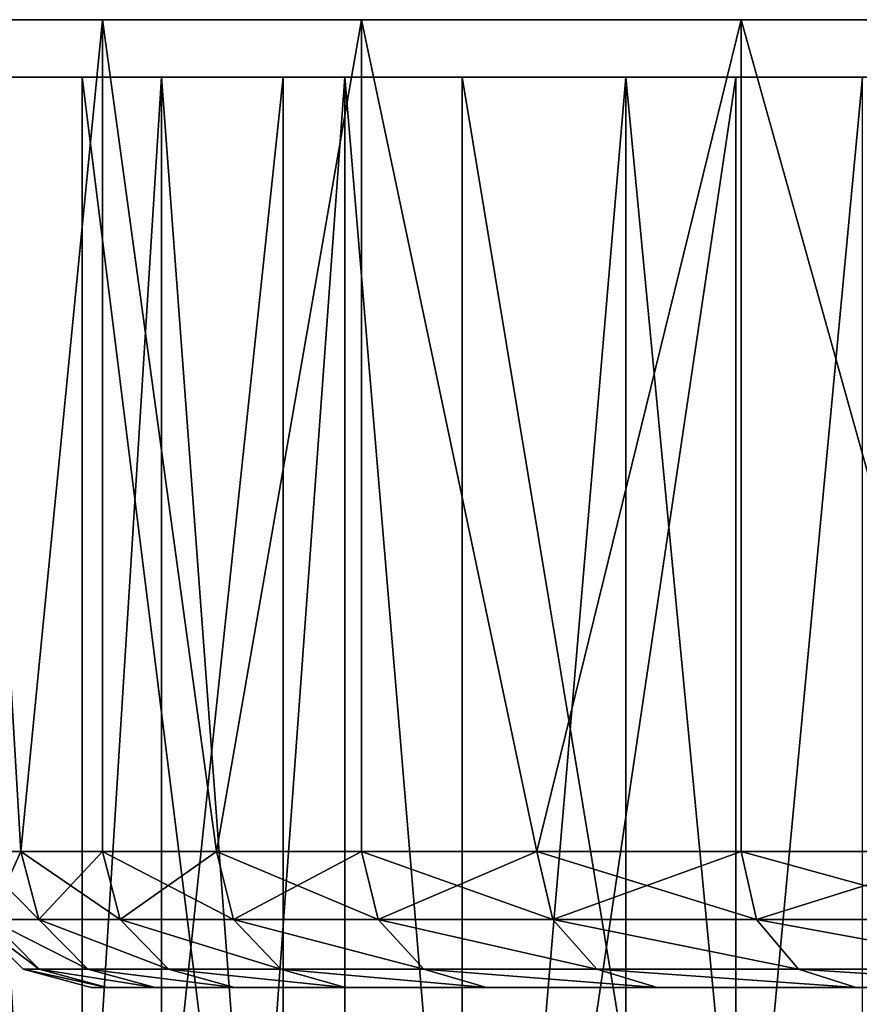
# Model space of a CAD drawing. Extents: x 2 to 502, y 1 to 119.
# Tile 7 of 76: x 158.63 to 164.8, y 25.06 to 32.31. Entities that reach past the tile are written whole.
import ezdxf

# ---------------------------------------------------------------- set-up
doc = ezdxf.new("R2010")
doc.units = 0
doc.header["$LTSCALE"] = 25.4
doc.layers.get('0').update_dxf_attribs({"color": 13, "linetype": 'CONTINUOUS'})

# ---------------------------------------------------------------- blocks, each defined once
blk = doc.blocks.new('SUNSET-A-7653_STL')
at = {"color": 0}
mesh = blk.add_polyface(dxfattribs=at)
corners = [(159.2353, 32.3115, 297.0616), (158.6337, 26.1892, 300.0086), (158.2711, 32.3115, 302.9946)]
mesh.append_faces([[corners[k] for k in face] for face in [(0, 1, 2)]], dxfattribs={"color": 0})
mesh = blk.add_polyface(dxfattribs=at)
corners = [(158.2711, 32.3115, 302.9946), (158.6337, 26.1892, 300.0086), (158.2711, 26.1892, 302.9946)]
mesh.append_faces([[corners[k] for k in face] for face in [(0, 1, 2)]], dxfattribs={"color": 0})
mesh = blk.add_polyface(dxfattribs=at)
corners = [(158.2711, 32.3115, 309.0054), (158.2711, 26.1892, 309.0054), (158.6337, 26.1892, 311.9914)]
mesh.append_faces([[corners[k] for k in face] for face in [(0, 1, 2)]], dxfattribs={"color": 0})
mesh = blk.add_polyface(dxfattribs=at)
corners = [(158.2711, 32.3115, 309.0054), (158.6337, 26.1892, 311.9914), (159.2353, 32.3115, 314.9384)]
mesh.append_faces([[corners[k] for k in face] for face in [(0, 1, 2)]], dxfattribs={"color": 0})
mesh = blk.add_polyface(dxfattribs=at)
corners = [(188.029, 32.3115, 269.4048), (200.002, 32.3115, 268.9223), (193.9961, 32.3115, 268.6803), (205.8914, 32.3115, 270.1247), (182.2555, 32.3115, 271.0771), (211.5117, 32.3115, 272.2561), (176.825, 32.3115, 273.654), (216.7172, 32.3115, 275.2616), (171.8782, 32.3115, 277.0685), (221.3732, 32.3115, 279.0631), (167.5431, 32.3115, 281.2324), (225.3592, 32.3115, 283.5623), (163.9321, 32.3115, 286.0377), (228.5718, 32.3115, 288.6426), (161.1388, 32.3115, 291.36), (230.9278, 32.3115, 294.1725), (159.2353, 32.3115, 297.0616), (232.3663, 32.3115, 300.0086), (158.2711, 32.3115, 302.9946), (232.85, 32.3115, 306), (158.2711, 32.3115, 309.0054), (232.3663, 32.3115, 311.9914), (159.2353, 32.3115, 314.9384), (230.9278, 32.3115, 317.8275), (161.1388, 32.3115, 320.64), (228.5718, 32.3115, 323.3574), (163.9321, 32.3115, 325.9623), (225.3592, 32.3115, 328.4377), (167.5431, 32.3115, 330.7676), (221.3732, 32.3115, 332.9369), (171.8782, 32.3115, 334.9315), (216.7172, 32.3115, 336.7384), (176.825, 32.3115, 338.346), (211.5117, 32.3115, 339.7439), (182.2555, 32.3115, 340.9229), (205.8914, 32.3115, 341.8753), (188.029, 32.3115, 342.5952), (200.002, 32.3115, 343.0777), (193.9961, 32.3115, 343.3197)]
mesh.append_faces([[corners[k] for k in face] for face in [(0, 1, 2), (37, 36, 38)]], dxfattribs={"vtx0": -1, "color": 0})
mesh.append_faces([[corners[k] for k in face] for face in [(1, 0, 3), (3, 4, 5), (5, 6, 7), (7, 8, 9), (9, 10, 11), (11, 12, 13), (13, 14, 15), (15, 16, 17), (17, 18, 19), (19, 20, 21), (21, 22, 23), (23, 24, 25), (25, 26, 27), (27, 28, 29), (29, 30, 31), (31, 32, 33), (33, 34, 35), (35, 36, 37)]], dxfattribs={"vtx0": -1, "vtx1": -1, "color": 0})
mesh.append_faces([[corners[k] for k in face] for face in [(3, 0, 4), (5, 4, 6), (7, 6, 8), (9, 8, 10), (11, 10, 12), (13, 12, 14), (15, 14, 16), (17, 16, 18), (19, 18, 20), (21, 20, 22), (23, 22, 24), (25, 24, 26), (27, 26, 28), (29, 28, 30), (31, 30, 32), (33, 32, 34), (35, 34, 36)]], dxfattribs={"vtx0": -1, "vtx2": -1, "color": 0})
mesh = blk.add_polyface(dxfattribs=at)
corners = [(159.2353, 32.3115, 297.0616), (159.2353, 26.1892, 297.0616), (158.6337, 26.1892, 300.0086)]
mesh.append_faces([[corners[k] for k in face] for face in [(0, 1, 2)]], dxfattribs={"color": 0})
mesh = blk.add_polyface(dxfattribs=at)
corners = [(159.2353, 32.3115, 314.9384), (158.6337, 26.1892, 311.9914), (159.2353, 26.1892, 314.9384)]
mesh.append_faces([[corners[k] for k in face] for face in [(0, 1, 2)]], dxfattribs={"color": 0})
mesh = blk.add_polyface(dxfattribs=at)
corners = [(161.1388, 32.3115, 291.36), (160.0722, 26.1892, 294.1725), (159.2353, 32.3115, 297.0616)]
mesh.append_faces([[corners[k] for k in face] for face in [(0, 1, 2)]], dxfattribs={"color": 0})
mesh = blk.add_polyface(dxfattribs=at)
corners = [(159.2353, 32.3115, 297.0616), (160.0722, 26.1892, 294.1725), (159.2353, 26.1892, 297.0616)]
mesh.append_faces([[corners[k] for k in face] for face in [(0, 1, 2)]], dxfattribs={"color": 0})
mesh = blk.add_polyface(dxfattribs=at)
corners = [(159.2353, 32.3115, 314.9384), (159.2353, 26.1892, 314.9384), (160.0722, 26.1892, 317.8275)]
mesh.append_faces([[corners[k] for k in face] for face in [(0, 1, 2)]], dxfattribs={"color": 0})
mesh = blk.add_polyface(dxfattribs=at)
corners = [(159.2353, 32.3115, 314.9384), (160.0722, 26.1892, 317.8275), (161.1388, 32.3115, 320.64)]
mesh.append_faces([[corners[k] for k in face] for face in [(0, 1, 2)]], dxfattribs={"color": 0})
mesh = blk.add_polyface(dxfattribs=at)
corners = [(161.1388, 32.3115, 291.36), (161.1388, 26.1892, 291.36), (160.0722, 26.1892, 294.1725)]
mesh.append_faces([[corners[k] for k in face] for face in [(0, 1, 2)]], dxfattribs={"color": 0})
mesh = blk.add_polyface(dxfattribs=at)
corners = [(161.1388, 32.3115, 320.64), (160.0722, 26.1892, 317.8275), (161.1388, 26.1892, 320.64)]
mesh.append_faces([[corners[k] for k in face] for face in [(0, 1, 2)]], dxfattribs={"color": 0})
mesh = blk.add_polyface(dxfattribs=at)
corners = [(163.9321, 32.3115, 286.0377), (162.4282, 26.1892, 288.6426), (161.1388, 32.3115, 291.36)]
mesh.append_faces([[corners[k] for k in face] for face in [(0, 1, 2)]], dxfattribs={"color": 0})
mesh = blk.add_polyface(dxfattribs=at)
corners = [(161.1388, 32.3115, 291.36), (162.4282, 26.1892, 288.6426), (161.1388, 26.1892, 291.36)]
mesh.append_faces([[corners[k] for k in face] for face in [(0, 1, 2)]], dxfattribs={"color": 0})
mesh = blk.add_polyface(dxfattribs=at)
corners = [(161.1388, 32.3115, 320.64), (161.1388, 26.1892, 320.64), (162.4282, 26.1892, 323.3574)]
mesh.append_faces([[corners[k] for k in face] for face in [(0, 1, 2)]], dxfattribs={"color": 0})
mesh = blk.add_polyface(dxfattribs=at)
corners = [(161.1388, 32.3115, 320.64), (162.4282, 26.1892, 323.3574), (163.9321, 32.3115, 325.9623)]
mesh.append_faces([[corners[k] for k in face] for face in [(0, 1, 2)]], dxfattribs={"color": 0})
mesh = blk.add_polyface(dxfattribs=at)
corners = [(163.9321, 32.3115, 286.0377), (163.9321, 26.1892, 286.0377), (162.4282, 26.1892, 288.6426)]
mesh.append_faces([[corners[k] for k in face] for face in [(0, 1, 2)]], dxfattribs={"color": 0})
mesh = blk.add_polyface(dxfattribs=at)
corners = [(163.9321, 32.3115, 325.9623), (162.4282, 26.1892, 323.3574), (163.9321, 26.1892, 325.9623)]
mesh.append_faces([[corners[k] for k in face] for face in [(0, 1, 2)]], dxfattribs={"color": 0})
mesh = blk.add_polyface(dxfattribs=at)
corners = [(167.5431, 32.3115, 281.2324), (165.6408, 26.1892, 283.5623), (163.9321, 32.3115, 286.0377)]
mesh.append_faces([[corners[k] for k in face] for face in [(0, 1, 2)]], dxfattribs={"color": 0})
mesh = blk.add_polyface(dxfattribs=at)
corners = [(163.9321, 32.3115, 286.0377), (165.6408, 26.1892, 283.5623), (163.9321, 26.1892, 286.0377)]
mesh.append_faces([[corners[k] for k in face] for face in [(0, 1, 2)]], dxfattribs={"color": 0})
mesh = blk.add_polyface(dxfattribs=at)
corners = [(163.9321, 32.3115, 325.9623), (163.9321, 26.1892, 325.9623), (165.6408, 26.1892, 328.4377)]
mesh.append_faces([[corners[k] for k in face] for face in [(0, 1, 2)]], dxfattribs={"color": 0})
mesh = blk.add_polyface(dxfattribs=at)
corners = [(163.9321, 32.3115, 325.9623), (165.6408, 26.1892, 328.4377), (167.5431, 32.3115, 330.7676)]
mesh.append_faces([[corners[k] for k in face] for face in [(0, 1, 2)]], dxfattribs={"color": 0})
at = {"color": 250}
mesh = blk.add_polyface(dxfattribs=at)
corners = [(190.7863, 31.8892, 266.2787), (203.9391, 31.8892, 266.9004), (197.3885, 31.8892, 266.0446), (197.3412, 31.8892, 267.0435), (190.9041, 31.8892, 267.2717), (184.3127, 31.8892, 267.5963), (184.5923, 31.8892, 268.5564), (178.1442, 31.8892, 269.9615), (178.5781, 31.8892, 270.8624), (172.4492, 31.8892, 273.3097), (173.0254, 31.8892, 274.1269), (167.3829, 31.8892, 277.5496), (168.0858, 31.8892, 278.2608), (163.0836, 31.8892, 282.5655), (163.894, 31.8892, 283.1514), (159.6685, 31.8892, 288.2207), (160.5643, 31.8892, 288.6652), (157.2308, 31.8892, 294.3608), (158.1875, 31.8892, 294.6518), (155.837, 31.8892, 300.8185), (156.8286, 31.8892, 300.948), (155.5251, 31.8892, 307.4175), (156.5245, 31.8892, 307.382), (157.2835, 31.8892, 313.7784), (156.3036, 31.8892, 313.9778), (159.085, 31.8892, 319.9625), (158.1513, 31.8892, 320.3205), (161.8798, 31.8892, 325.7657), (161.0178, 31.8892, 326.2726), (165.5917, 31.8892, 331.0299), (164.8248, 31.8892, 331.6717), (170.1194, 31.8892, 335.6112), (169.4686, 31.8892, 336.3705), (175.3394, 31.8892, 339.3849), (174.8225, 31.8892, 340.2409), (181.1093, 31.8892, 342.2479), (180.7404, 31.8892, 343.1773), (187.2718, 31.8892, 344.1221), (187.0609, 31.8892, 345.0996), (193.6587, 31.8892, 344.9565), (203.7282, 31.8892, 267.8779), (210.2596, 31.8892, 268.8227), (209.8906, 31.8892, 269.7521), (216.1775, 31.8892, 271.7591), (215.6606, 31.8892, 272.6151), (221.5314, 31.8892, 275.6295), (220.8806, 31.8892, 276.3888), (226.1752, 31.8892, 280.3283), (225.4083, 31.8892, 280.9701), (229.9822, 31.8892, 285.7274), (229.1201, 31.8892, 286.2343), (232.8487, 31.8892, 291.6795), (231.915, 31.8892, 292.0375), (234.6964, 31.8892, 298.0222), (233.7164, 31.8892, 298.2216), (235.4749, 31.8892, 304.5825), (234.4755, 31.8892, 304.618), (235.163, 31.8892, 311.1815), (234.1714, 31.8892, 311.052), (232.8125, 31.8892, 317.3482), (233.7692, 31.8892, 317.6392), (230.4357, 31.8892, 323.3348), (231.3315, 31.8892, 323.7793), (227.106, 31.8892, 328.8486), (227.9164, 31.8892, 329.4345), (222.9142, 31.8892, 333.7392), (223.6171, 31.8892, 334.4504), (217.9746, 31.8892, 337.8731), (218.5508, 31.8892, 338.6903), (212.4219, 31.8892, 341.1376), (212.8558, 31.8892, 342.0385), (206.4077, 31.8892, 343.4436), (206.6873, 31.8892, 344.4037), (200.0959, 31.8892, 344.7283), (200.2137, 31.8892, 345.7213), (193.6115, 31.8892, 345.9554)]
mesh.append_faces([[corners[k] for k in face] for face in [(0, 1, 2), (74, 38, 75)]], dxfattribs={"vtx0": -1, "color": 250})
mesh.append_faces([[corners[k] for k in face] for face in [(3, 0, 4), (4, 5, 6), (6, 7, 8), (8, 9, 10), (10, 11, 12), (12, 13, 14), (14, 15, 16), (16, 17, 18), (18, 19, 20), (20, 21, 22), (22, 21, 23), (23, 24, 25), (25, 26, 27), (27, 28, 29), (29, 30, 31), (31, 32, 33), (33, 34, 35), (35, 36, 37), (37, 38, 39), (1, 40, 41), (40, 1, 3), (41, 42, 43), (43, 44, 45), (45, 46, 47), (47, 48, 49), (49, 50, 51), (51, 52, 53), (53, 54, 55), (55, 56, 57), (57, 59, 60), (60, 61, 62), (62, 63, 64), (64, 65, 66), (66, 67, 68), (68, 69, 70), (70, 71, 72), (72, 73, 74)]], dxfattribs={"vtx0": -1, "vtx1": -1, "color": 250})
mesh.append_faces([[corners[k] for k in face] for face in [(1, 0, 3), (74, 39, 38)]], dxfattribs={"vtx0": -1, "vtx1": -1, "vtx2": -1, "color": 250})
mesh.append_faces([[corners[k] for k in face] for face in [(4, 0, 5), (6, 5, 7), (8, 7, 9), (10, 9, 11), (12, 11, 13), (14, 13, 15), (16, 15, 17), (18, 17, 19), (20, 19, 21), (23, 21, 24), (25, 24, 26), (27, 26, 28), (29, 28, 30), (31, 30, 32), (33, 32, 34), (35, 34, 36), (37, 36, 38), (41, 40, 42), (43, 42, 44), (45, 44, 46), (47, 46, 48), (49, 48, 50), (51, 50, 52), (53, 52, 54), (55, 54, 56), (57, 56, 58), (57, 58, 59), (60, 59, 61), (62, 61, 63), (64, 63, 65), (66, 65, 67), (68, 67, 69), (70, 69, 71), (72, 71, 73), (74, 73, 39)]], dxfattribs={"vtx0": -1, "vtx2": -1, "color": 250})
mesh = blk.add_polyface(dxfattribs=at)
corners = [(159.6685, 31.8892, 288.2207), (158.3227, 10.4892, 291.2404), (157.2308, 31.8892, 294.3608)]
mesh.append_faces([[corners[k] for k in face] for face in [(0, 1, 2)]], dxfattribs={"color": 250})
mesh = blk.add_polyface(dxfattribs=at)
corners = [(157.2835, 31.8892, 313.7784), (159.085, 9.4892, 319.9625), (157.2835, 9.4892, 313.7784), (159.085, 31.8892, 319.9625)]
mesh.append_faces([[corners[k] for k in face] for face in [(0, 1, 2), (1, 0, 3)]], dxfattribs={"vtx0": -1, "color": 250})
mesh = blk.add_polyface(dxfattribs=at)
corners = [(158.1513, 31.8892, 320.3205), (158.1513, 10.4892, 320.3205), (159.4615, 10.4892, 323.3558)]
mesh.append_faces([[corners[k] for k in face] for face in [(0, 1, 2)]], dxfattribs={"color": 250})
mesh = blk.add_polyface(dxfattribs=at)
corners = [(158.1513, 31.8892, 320.3205), (159.4615, 10.4892, 323.3558), (161.0178, 31.8892, 326.2726)]
mesh.append_faces([[corners[k] for k in face] for face in [(0, 1, 2)]], dxfattribs={"color": 250})
mesh = blk.add_polyface(dxfattribs=at)
corners = [(160.5643, 31.8892, 288.6652), (158.1875, 9.4892, 294.6518), (160.5643, 9.4892, 288.6652), (158.1875, 31.8892, 294.6518)]
mesh.append_faces([[corners[k] for k in face] for face in [(0, 1, 2), (1, 0, 3)]], dxfattribs={"vtx0": -1, "color": 250})
mesh = blk.add_polyface(dxfattribs=at)
corners = [(159.6685, 31.8892, 288.2207), (159.6685, 10.4892, 288.2207), (158.3227, 10.4892, 291.2404)]
mesh.append_faces([[corners[k] for k in face] for face in [(0, 1, 2)]], dxfattribs={"color": 250})
mesh = blk.add_polyface(dxfattribs=at)
corners = [(159.085, 31.8892, 319.9625), (161.8798, 9.4892, 325.7657), (159.085, 9.4892, 319.9625), (161.8798, 31.8892, 325.7657)]
mesh.append_faces([[corners[k] for k in face] for face in [(0, 1, 2), (1, 0, 3)]], dxfattribs={"vtx0": -1, "color": 250})
mesh = blk.add_polyface(dxfattribs=at)
corners = [(161.0178, 31.8892, 326.2726), (159.4615, 10.4892, 323.3558), (161.0178, 10.4892, 326.2726)]
mesh.append_faces([[corners[k] for k in face] for face in [(0, 1, 2)]], dxfattribs={"color": 250})
mesh = blk.add_polyface(dxfattribs=at)
corners = [(163.0836, 31.8892, 282.5655), (161.2591, 10.4892, 285.3225), (159.6685, 31.8892, 288.2207)]
mesh.append_faces([[corners[k] for k in face] for face in [(0, 1, 2)]], dxfattribs={"color": 250})
mesh = blk.add_polyface(dxfattribs=at)
corners = [(159.6685, 31.8892, 288.2207), (161.2591, 10.4892, 285.3225), (159.6685, 10.4892, 288.2207)]
mesh.append_faces([[corners[k] for k in face] for face in [(0, 1, 2)]], dxfattribs={"color": 250})
mesh = blk.add_polyface(dxfattribs=at)
corners = [(163.894, 31.8892, 283.1514), (160.5643, 9.4892, 288.6652), (163.894, 9.4892, 283.1514), (160.5643, 31.8892, 288.6652)]
mesh.append_faces([[corners[k] for k in face] for face in [(0, 1, 2), (1, 0, 3)]], dxfattribs={"vtx0": -1, "color": 250})
mesh = blk.add_polyface(dxfattribs=at)
corners = [(161.0178, 31.8892, 326.2726), (161.0178, 10.4892, 326.2726), (162.8097, 10.4892, 329.0508)]
mesh.append_faces([[corners[k] for k in face] for face in [(0, 1, 2)]], dxfattribs={"color": 250})
mesh = blk.add_polyface(dxfattribs=at)
corners = [(161.0178, 31.8892, 326.2726), (162.8097, 10.4892, 329.0508), (164.8248, 31.8892, 331.6717)]
mesh.append_faces([[corners[k] for k in face] for face in [(0, 1, 2)]], dxfattribs={"color": 250})
mesh = blk.add_polyface(dxfattribs=at)
corners = [(163.0836, 31.8892, 282.5655), (163.0836, 10.4892, 282.5655), (161.2591, 10.4892, 285.3225)]
mesh.append_faces([[corners[k] for k in face] for face in [(0, 1, 2)]], dxfattribs={"color": 250})
mesh = blk.add_polyface(dxfattribs=at)
corners = [(161.8798, 31.8892, 325.7657), (165.5917, 9.4892, 331.0299), (161.8798, 9.4892, 325.7657), (165.5917, 31.8892, 331.0299)]
mesh.append_faces([[corners[k] for k in face] for face in [(0, 1, 2), (1, 0, 3)]], dxfattribs={"vtx0": -1, "color": 250})
mesh = blk.add_polyface(dxfattribs=at)
corners = [(164.8248, 31.8892, 331.6717), (162.8097, 10.4892, 329.0508), (164.8248, 10.4892, 331.6717)]
mesh.append_faces([[corners[k] for k in face] for face in [(0, 1, 2)]], dxfattribs={"color": 250})
mesh = blk.add_polyface(dxfattribs=at)
corners = [(167.3829, 31.8892, 277.5496), (165.1295, 10.4892, 279.9686), (163.0836, 31.8892, 282.5655)]
mesh.append_faces([[corners[k] for k in face] for face in [(0, 1, 2)]], dxfattribs={"color": 250})
mesh = blk.add_polyface(dxfattribs=at)
corners = [(163.0836, 31.8892, 282.5655), (165.1295, 10.4892, 279.9686), (163.0836, 10.4892, 282.5655)]
mesh.append_faces([[corners[k] for k in face] for face in [(0, 1, 2)]], dxfattribs={"color": 250})
mesh = blk.add_polyface(dxfattribs=at)
corners = [(168.0858, 31.8892, 278.2608), (163.894, 9.4892, 283.1514), (168.0858, 9.4892, 278.2608), (163.894, 31.8892, 283.1514)]
mesh.append_faces([[corners[k] for k in face] for face in [(0, 1, 2), (1, 0, 3)]], dxfattribs={"vtx0": -1, "color": 250})
at = {"color": 0}
mesh = blk.add_polyface(dxfattribs=at)
corners = [(158.6337, 26.1892, 311.9914), (158.4046, 25.6892, 308.9947), (158.7659, 25.6892, 311.9699), (158.2711, 26.1892, 309.0054)]
mesh.append_faces([[corners[k] for k in face] for face in [(0, 1, 2), (1, 0, 3)]], dxfattribs={"vtx0": -1, "color": 0})
mesh = blk.add_polyface(dxfattribs=at)
corners = [(158.2711, 26.1892, 302.9946), (158.7659, 25.6892, 300.0301), (158.4046, 25.6892, 303.0053), (158.6337, 26.1892, 300.0086)]
mesh.append_faces([[corners[k] for k in face] for face in [(0, 1, 2), (1, 0, 3)]], dxfattribs={"vtx0": -1, "color": 0})
mesh = blk.add_polyface(dxfattribs=at)
corners = [(159.2353, 26.1892, 314.9384), (158.7659, 25.6892, 311.9699), (159.3654, 25.6892, 314.9064), (158.6337, 26.1892, 311.9914)]
mesh.append_faces([[corners[k] for k in face] for face in [(0, 1, 2), (1, 0, 3)]], dxfattribs={"vtx0": -1, "color": 0})
mesh = blk.add_polyface(dxfattribs=at)
corners = [(158.6337, 26.1892, 300.0086), (159.3654, 25.6892, 297.0936), (158.7659, 25.6892, 300.0301), (159.2353, 26.1892, 297.0616)]
mesh.append_faces([[corners[k] for k in face] for face in [(0, 1, 2), (1, 0, 3)]], dxfattribs={"vtx0": -1, "color": 0})
mesh = blk.add_polyface(dxfattribs=at)
corners = [(160.0722, 26.1892, 317.8275), (159.3654, 25.6892, 314.9064), (160.1992, 25.6892, 317.7851), (159.2353, 26.1892, 314.9384)]
mesh.append_faces([[corners[k] for k in face] for face in [(0, 1, 2), (1, 0, 3)]], dxfattribs={"vtx0": -1, "color": 0})
mesh = blk.add_polyface(dxfattribs=at)
corners = [(159.2353, 26.1892, 297.0616), (160.1992, 25.6892, 294.2149), (159.3654, 25.6892, 297.0936), (160.0722, 26.1892, 294.1725)]
mesh.append_faces([[corners[k] for k in face] for face in [(0, 1, 2), (1, 0, 3)]], dxfattribs={"vtx0": -1, "color": 0})
mesh = blk.add_polyface(dxfattribs=at)
corners = [(161.1388, 26.1892, 320.64), (160.1992, 25.6892, 317.7851), (161.262, 25.6892, 320.5874), (160.0722, 26.1892, 317.8275)]
mesh.append_faces([[corners[k] for k in face] for face in [(0, 1, 2), (1, 0, 3)]], dxfattribs={"vtx0": -1, "color": 0})
mesh = blk.add_polyface(dxfattribs=at)
corners = [(160.0722, 26.1892, 294.1725), (161.262, 25.6892, 291.4126), (160.1992, 25.6892, 294.2149), (161.1388, 26.1892, 291.36)]
mesh.append_faces([[corners[k] for k in face] for face in [(0, 1, 2), (1, 0, 3)]], dxfattribs={"vtx0": -1, "color": 0})
mesh = blk.add_polyface(dxfattribs=at)
corners = [(162.4282, 26.1892, 323.3574), (161.262, 25.6892, 320.5874), (162.5468, 25.6892, 323.2951), (161.1388, 26.1892, 320.64)]
mesh.append_faces([[corners[k] for k in face] for face in [(0, 1, 2), (1, 0, 3)]], dxfattribs={"vtx0": -1, "color": 0})
mesh = blk.add_polyface(dxfattribs=at)
corners = [(161.1388, 26.1892, 291.36), (162.5468, 25.6892, 288.7049), (161.262, 25.6892, 291.4126), (162.4282, 26.1892, 288.6426)]
mesh.append_faces([[corners[k] for k in face] for face in [(0, 1, 2), (1, 0, 3)]], dxfattribs={"vtx0": -1, "color": 0})
mesh = blk.add_polyface(dxfattribs=at)
corners = [(163.9321, 26.1892, 325.9623), (162.5468, 25.6892, 323.2951), (164.0454, 25.6892, 325.8907), (162.4282, 26.1892, 323.3574)]
mesh.append_faces([[corners[k] for k in face] for face in [(0, 1, 2), (1, 0, 3)]], dxfattribs={"vtx0": -1, "color": 0})
mesh = blk.add_polyface(dxfattribs=at)
corners = [(162.4282, 26.1892, 288.6426), (164.0454, 25.6892, 286.1093), (162.5468, 25.6892, 288.7049), (163.9321, 26.1892, 286.0377)]
mesh.append_faces([[corners[k] for k in face] for face in [(0, 1, 2), (1, 0, 3)]], dxfattribs={"vtx0": -1, "color": 0})
mesh = blk.add_polyface(dxfattribs=at)
corners = [(165.6408, 26.1892, 328.4377), (164.0454, 25.6892, 325.8907), (165.7479, 25.6892, 328.3572), (163.9321, 26.1892, 325.9623)]
mesh.append_faces([[corners[k] for k in face] for face in [(0, 1, 2), (1, 0, 3)]], dxfattribs={"vtx0": -1, "color": 0})
mesh = blk.add_polyface(dxfattribs=at)
corners = [(163.9321, 26.1892, 286.0377), (165.7479, 25.6892, 283.6428), (164.0454, 25.6892, 286.1093), (165.6408, 26.1892, 283.5623)]
mesh.append_faces([[corners[k] for k in face] for face in [(0, 1, 2), (1, 0, 3)]], dxfattribs={"vtx0": -1, "color": 0})
mesh = blk.add_polyface(dxfattribs=at)
corners = [(158.7695, 25.3231, 308.9652), (158.284, 25.6892, 306), (158.65, 25.3231, 306), (158.4046, 25.6892, 308.9947)]
mesh.append_faces([[corners[k] for k in face] for face in [(0, 1, 2), (1, 0, 3)]], dxfattribs={"vtx0": -1, "color": 0})
mesh = blk.add_polyface(dxfattribs=at)
corners = [(158.7695, 25.3231, 303.0348), (158.284, 25.6892, 306), (158.4046, 25.6892, 303.0053), (158.65, 25.3231, 306)]
mesh.append_faces([[corners[k] for k in face] for face in [(0, 1, 2), (1, 0, 3)]], dxfattribs={"vtx0": -1, "color": 0})
mesh = blk.add_polyface(dxfattribs=at)
corners = [(159.1272, 25.3231, 311.9112), (158.4046, 25.6892, 308.9947), (158.7695, 25.3231, 308.9652), (158.7659, 25.6892, 311.9699)]
mesh.append_faces([[corners[k] for k in face] for face in [(0, 1, 2), (1, 0, 3)]], dxfattribs={"vtx0": -1, "color": 0})
mesh = blk.add_polyface(dxfattribs=at)
corners = [(159.1272, 25.3231, 300.0888), (158.4046, 25.6892, 303.0053), (158.7659, 25.6892, 300.0301), (158.7695, 25.3231, 303.0348)]
mesh.append_faces([[corners[k] for k in face] for face in [(0, 1, 2), (1, 0, 3)]], dxfattribs={"vtx0": -1, "color": 0})
mesh = blk.add_polyface(dxfattribs=at)
corners = [(159.7208, 25.3231, 314.8188), (158.7659, 25.6892, 311.9699), (159.1272, 25.3231, 311.9112), (159.3654, 25.6892, 314.9064)]
mesh.append_faces([[corners[k] for k in face] for face in [(0, 1, 2), (1, 0, 3)]], dxfattribs={"vtx0": -1, "color": 0})
mesh = blk.add_polyface(dxfattribs=at)
corners = [(159.7208, 25.3231, 297.1812), (158.7659, 25.6892, 300.0301), (159.3654, 25.6892, 297.0936), (159.1272, 25.3231, 300.0888)]
mesh.append_faces([[corners[k] for k in face] for face in [(0, 1, 2), (1, 0, 3)]], dxfattribs={"vtx0": -1, "color": 0})
mesh = blk.add_polyface(dxfattribs=at)
corners = [(160.5464, 25.3231, 317.6692), (159.3654, 25.6892, 314.9064), (159.7208, 25.3231, 314.8188), (160.1992, 25.6892, 317.7851)]
mesh.append_faces([[corners[k] for k in face] for face in [(0, 1, 2), (1, 0, 3)]], dxfattribs={"vtx0": -1, "color": 0})
mesh = blk.add_polyface(dxfattribs=at)
corners = [(160.5464, 25.3231, 294.3308), (159.3654, 25.6892, 297.0936), (160.1992, 25.6892, 294.2149), (159.7208, 25.3231, 297.1812)]
mesh.append_faces([[corners[k] for k in face] for face in [(0, 1, 2), (1, 0, 3)]], dxfattribs={"vtx0": -1, "color": 0})
mesh = blk.add_polyface(dxfattribs=at)
corners = [(161.5988, 25.3231, 320.444), (160.1992, 25.6892, 317.7851), (160.5464, 25.3231, 317.6692), (161.262, 25.6892, 320.5874)]
mesh.append_faces([[corners[k] for k in face] for face in [(0, 1, 2), (1, 0, 3)]], dxfattribs={"vtx0": -1, "color": 0})
mesh = blk.add_polyface(dxfattribs=at)
corners = [(161.5988, 25.3231, 291.556), (160.1992, 25.6892, 294.2149), (161.262, 25.6892, 291.4126), (160.5464, 25.3231, 294.3308)]
mesh.append_faces([[corners[k] for k in face] for face in [(0, 1, 2), (1, 0, 3)]], dxfattribs={"vtx0": -1, "color": 0})
mesh = blk.add_polyface(dxfattribs=at)
corners = [(162.8709, 25.3231, 323.1251), (161.262, 25.6892, 320.5874), (161.5988, 25.3231, 320.444), (162.5468, 25.6892, 323.2951)]
mesh.append_faces([[corners[k] for k in face] for face in [(0, 1, 2), (1, 0, 3)]], dxfattribs={"vtx0": -1, "color": 0})
mesh = blk.add_polyface(dxfattribs=at)
corners = [(162.8709, 25.3231, 288.8749), (161.262, 25.6892, 291.4126), (162.5468, 25.6892, 288.7049), (161.5988, 25.3231, 291.556)]
mesh.append_faces([[corners[k] for k in face] for face in [(0, 1, 2), (1, 0, 3)]], dxfattribs={"vtx0": -1, "color": 0})
mesh = blk.add_polyface(dxfattribs=at)
corners = [(164.3547, 25.3231, 325.6951), (162.5468, 25.6892, 323.2951), (162.8709, 25.3231, 323.1251), (164.0454, 25.6892, 325.8907)]
mesh.append_faces([[corners[k] for k in face] for face in [(0, 1, 2), (1, 0, 3)]], dxfattribs={"vtx0": -1, "color": 0})
mesh = blk.add_polyface(dxfattribs=at)
corners = [(164.3547, 25.3231, 286.3049), (162.5468, 25.6892, 288.7049), (164.0454, 25.6892, 286.1093), (162.8709, 25.3231, 288.8749)]
mesh.append_faces([[corners[k] for k in face] for face in [(0, 1, 2), (1, 0, 3)]], dxfattribs={"vtx0": -1, "color": 0})
mesh = blk.add_polyface(dxfattribs=at)
corners = [(166.0405, 25.3231, 328.1374), (164.0454, 25.6892, 325.8907), (164.3547, 25.3231, 325.6951), (165.7479, 25.6892, 328.3572)]
mesh.append_faces([[corners[k] for k in face] for face in [(0, 1, 2), (1, 0, 3)]], dxfattribs={"vtx0": -1, "color": 0})
mesh = blk.add_polyface(dxfattribs=at)
corners = [(166.0405, 25.3231, 283.8626), (164.0454, 25.6892, 286.1093), (165.7479, 25.6892, 283.6428), (164.3547, 25.3231, 286.3049)]
mesh.append_faces([[corners[k] for k in face] for face in [(0, 1, 2), (1, 0, 3)]], dxfattribs={"vtx0": -1, "color": 0})
mesh = blk.add_polyface(dxfattribs=at)
corners = [(159.2679, 25.1892, 308.925), (158.65, 25.3231, 306), (159.15, 25.1892, 306), (158.7695, 25.3231, 308.9652)]
mesh.append_faces([[corners[k] for k in face] for face in [(0, 1, 2), (1, 0, 3)]], dxfattribs={"vtx0": -1, "color": 0})
mesh = blk.add_polyface(dxfattribs=at)
corners = [(159.2679, 25.1892, 303.075), (158.65, 25.3231, 306), (158.7695, 25.3231, 303.0348), (159.15, 25.1892, 306)]
mesh.append_faces([[corners[k] for k in face] for face in [(0, 1, 2), (1, 0, 3)]], dxfattribs={"vtx0": -1, "color": 0})
mesh = blk.add_polyface(dxfattribs=at)
corners = [(159.6207, 25.1892, 311.831), (158.7695, 25.3231, 308.9652), (159.2679, 25.1892, 308.925), (159.1272, 25.3231, 311.9112)]
mesh.append_faces([[corners[k] for k in face] for face in [(0, 1, 2), (1, 0, 3)]], dxfattribs={"vtx0": -1, "color": 0})
mesh = blk.add_polyface(dxfattribs=at)
corners = [(159.6207, 25.1892, 300.169), (158.7695, 25.3231, 303.0348), (159.1272, 25.3231, 300.0888), (159.2679, 25.1892, 303.075)]
mesh.append_faces([[corners[k] for k in face] for face in [(0, 1, 2), (1, 0, 3)]], dxfattribs={"vtx0": -1, "color": 0})
mesh = blk.add_polyface(dxfattribs=at)
corners = [(160.2063, 25.1892, 314.6991), (159.1272, 25.3231, 311.9112), (159.6207, 25.1892, 311.831), (159.7208, 25.3231, 314.8188)]
mesh.append_faces([[corners[k] for k in face] for face in [(0, 1, 2), (1, 0, 3)]], dxfattribs={"vtx0": -1, "color": 0})
mesh = blk.add_polyface(dxfattribs=at)
corners = [(160.2063, 25.1892, 297.3009), (159.1272, 25.3231, 300.0888), (159.7208, 25.3231, 297.1812), (159.6207, 25.1892, 300.169)]
mesh.append_faces([[corners[k] for k in face] for face in [(0, 1, 2), (1, 0, 3)]], dxfattribs={"vtx0": -1, "color": 0})
mesh = blk.add_polyface(dxfattribs=at)
corners = [(161.0207, 25.1892, 317.5109), (159.7208, 25.3231, 314.8188), (160.2063, 25.1892, 314.6991), (160.5464, 25.3231, 317.6692)]
mesh.append_faces([[corners[k] for k in face] for face in [(0, 1, 2), (1, 0, 3)]], dxfattribs={"vtx0": -1, "color": 0})
mesh = blk.add_polyface(dxfattribs=at)
corners = [(161.0207, 25.1892, 294.4891), (159.7208, 25.3231, 297.1812), (160.5464, 25.3231, 294.3308), (160.2063, 25.1892, 297.3009)]
mesh.append_faces([[corners[k] for k in face] for face in [(0, 1, 2), (1, 0, 3)]], dxfattribs={"vtx0": -1, "color": 0})
mesh = blk.add_polyface(dxfattribs=at)
corners = [(162.0587, 25.1892, 320.248), (160.5464, 25.3231, 317.6692), (161.0207, 25.1892, 317.5109), (161.5988, 25.3231, 320.444)]
mesh.append_faces([[corners[k] for k in face] for face in [(0, 1, 2), (1, 0, 3)]], dxfattribs={"vtx0": -1, "color": 0})
mesh = blk.add_polyface(dxfattribs=at)
corners = [(162.0587, 25.1892, 291.752), (160.5464, 25.3231, 294.3308), (161.5988, 25.3231, 291.556), (161.0207, 25.1892, 294.4891)]
mesh.append_faces([[corners[k] for k in face] for face in [(0, 1, 2), (1, 0, 3)]], dxfattribs={"vtx0": -1, "color": 0})
mesh = blk.add_polyface(dxfattribs=at)
corners = [(163.3137, 25.1892, 322.8927), (161.5988, 25.3231, 320.444), (162.0587, 25.1892, 320.248), (162.8709, 25.3231, 323.1251)]
mesh.append_faces([[corners[k] for k in face] for face in [(0, 1, 2), (1, 0, 3)]], dxfattribs={"vtx0": -1, "color": 0})
mesh = blk.add_polyface(dxfattribs=at)
corners = [(163.3137, 25.1892, 289.1073), (161.5988, 25.3231, 291.556), (162.8709, 25.3231, 288.8749), (162.0587, 25.1892, 291.752)]
mesh.append_faces([[corners[k] for k in face] for face in [(0, 1, 2), (1, 0, 3)]], dxfattribs={"vtx0": -1, "color": 0})
mesh = blk.add_polyface(dxfattribs=at)
corners = [(164.7773, 25.1892, 325.4278), (162.8709, 25.3231, 323.1251), (163.3137, 25.1892, 322.8927), (164.3547, 25.3231, 325.6951)]
mesh.append_faces([[corners[k] for k in face] for face in [(0, 1, 2), (1, 0, 3)]], dxfattribs={"vtx0": -1, "color": 0})
mesh = blk.add_polyface(dxfattribs=at)
corners = [(164.7773, 25.1892, 286.5722), (162.8709, 25.3231, 288.8749), (164.3547, 25.3231, 286.3049), (163.3137, 25.1892, 289.1073)]
mesh.append_faces([[corners[k] for k in face] for face in [(0, 1, 2), (1, 0, 3)]], dxfattribs={"vtx0": -1, "color": 0})
mesh = blk.add_polyface(dxfattribs=at)
corners = [(166.4402, 25.1892, 327.837), (164.3547, 25.3231, 325.6951), (164.7773, 25.1892, 325.4278), (166.0405, 25.3231, 328.1374)]
mesh.append_faces([[corners[k] for k in face] for face in [(0, 1, 2), (1, 0, 3)]], dxfattribs={"vtx0": -1, "color": 0})
mesh = blk.add_polyface(dxfattribs=at)
corners = [(166.4402, 25.1892, 284.163), (164.3547, 25.3231, 286.3049), (166.0405, 25.3231, 283.8626), (164.7773, 25.1892, 286.5722)]
mesh.append_faces([[corners[k] for k in face] for face in [(0, 1, 2), (1, 0, 3)]], dxfattribs={"vtx0": -1, "color": 0})
mesh = blk.add_polyface(dxfattribs=at)
corners = [(194.3577, 25.1892, 284.9309), (164.7773, 25.1892, 286.5722), (166.4402, 25.1892, 284.163), (189.8551, 25.1892, 285.6691), (185.6166, 25.1892, 287.3579), (163.3137, 25.1892, 289.1073), (181.8401, 25.1892, 289.9184), (162.0587, 25.1892, 291.752), (178.7024, 25.1892, 293.2308), (161.0207, 25.1892, 294.4891), (176.3502, 25.1892, 297.1404), (160.2063, 25.1892, 297.3009), (174.8933, 25.1892, 301.4641), (159.6207, 25.1892, 300.169), (159.2679, 25.1892, 303.075), (174.4, 25.1892, 306), (159.15, 25.1892, 306), (174.8933, 25.1892, 310.5359), (159.2679, 25.1892, 308.925), (159.6207, 25.1892, 311.831), (176.3502, 25.1892, 314.8596), (160.2063, 25.1892, 314.6991), (161.0207, 25.1892, 317.5109), (178.7024, 25.1892, 318.7692), (162.0587, 25.1892, 320.248), (181.8401, 25.1892, 322.0816), (163.3137, 25.1892, 322.8927), (185.6166, 25.1892, 324.6421), (164.7773, 25.1892, 325.4278), (189.8551, 25.1892, 326.3309), (166.4402, 25.1892, 327.837), (194.3577, 25.1892, 327.0691), (224.5597, 25.1892, 327.837), (222.7084, 25.1892, 330.1045), (168.2916, 25.1892, 330.1045), (195.5, 25.1892, 330.85), (220.6805, 25.1892, 332.2157), (196.25, 25.1892, 331.051), (196.799, 25.1892, 331.6), (197, 25.1892, 332.35), (218.4894, 25.1892, 334.1569), (196.799, 25.1892, 333.1), (196.25, 25.1892, 333.649), (195.5, 25.1892, 333.85), (170.3195, 25.1892, 332.2157), (194.75, 25.1892, 331.051), (194.201, 25.1892, 331.6), (194, 25.1892, 332.35), (172.5106, 25.1892, 334.1569), (194.201, 25.1892, 333.1), (194.75, 25.1892, 333.649), (216.1492, 25.1892, 335.9155), (174.8508, 25.1892, 335.9155), (213.675, 25.1892, 337.48), (177.325, 25.1892, 337.48), (211.083, 25.1892, 338.8404), (179.917, 25.1892, 338.8404), (208.3899, 25.1892, 339.9879), (182.6101, 25.1892, 339.9879), (205.6132, 25.1892, 340.9148), (185.3868, 25.1892, 340.9148), (202.7709, 25.1892, 341.6154), (188.2291, 25.1892, 341.6154), (199.8815, 25.1892, 342.085), (191.1185, 25.1892, 342.085), (196.9637, 25.1892, 342.3205), (194.0363, 25.1892, 342.3205), (195.5, 25.1892, 278.15), (170.3195, 25.1892, 279.7843), (172.5106, 25.1892, 277.8431), (194.75, 25.1892, 278.351), (194.201, 25.1892, 278.9), (194, 25.1892, 279.65), (194.201, 25.1892, 280.4), (168.2916, 25.1892, 281.8955), (194.75, 25.1892, 280.949), (195.5, 25.1892, 281.15), (222.7084, 25.1892, 281.8955), (224.5597, 25.1892, 284.163), (226.2227, 25.1892, 286.5722), (198.9136, 25.1892, 285.1779), (203.3099, 25.1892, 286.3986), (207.341, 25.1892, 288.5358), (227.6863, 25.1892, 289.1073), (210.8185, 25.1892, 291.4895), (228.9413, 25.1892, 291.752), (213.5797, 25.1892, 295.1218), (229.9793, 25.1892, 294.4891), (230.7937, 25.1892, 297.3009), (215.4955, 25.1892, 299.2627), (231.3793, 25.1892, 300.169), (216.4763, 25.1892, 303.7187), (231.7321, 25.1892, 303.075), (231.85, 25.1892, 306), (216.6, 25.1892, 306), (231.7321, 25.1892, 308.925), (216.4763, 25.1892, 308.2813), (215.4955, 25.1892, 312.7373), (231.3793, 25.1892, 311.831), (230.7937, 25.1892, 314.6991), (213.5797, 25.1892, 316.8782), (229.9793, 25.1892, 317.5109), (210.8185, 25.1892, 320.5105), (228.9413, 25.1892, 320.248), (227.6863, 25.1892, 322.8927), (207.341, 25.1892, 323.4642), (226.2227, 25.1892, 325.4278), (203.3099, 25.1892, 325.6014), (198.9136, 25.1892, 326.8221), (199.8815, 25.1892, 269.915), (194.0363, 25.1892, 269.6795), (196.9637, 25.1892, 269.6795), (191.1185, 25.1892, 269.915), (202.7709, 25.1892, 270.3846), (188.2291, 25.1892, 270.3846), (205.6132, 25.1892, 271.0852), (185.3868, 25.1892, 271.0852), (208.3899, 25.1892, 272.0121), (182.6101, 25.1892, 272.0121), (211.083, 25.1892, 273.1596), (179.917, 25.1892, 273.1596), (213.675, 25.1892, 274.52), (177.325, 25.1892, 274.52), (216.1492, 25.1892, 276.0845), (174.8508, 25.1892, 276.0845), (218.4894, 25.1892, 277.8431), (220.6805, 25.1892, 279.7843), (196.25, 25.1892, 278.351), (196.799, 25.1892, 278.9), (197, 25.1892, 279.65), (196.799, 25.1892, 280.4), (196.25, 25.1892, 280.949)]
mesh.append_faces([[corners[k] for k in face] for face in [(64, 65, 66), (109, 110, 111)]], dxfattribs={"vtx0": -1, "color": 0})
mesh.append_faces([[corners[k] for k in face] for face in [(1, 4, 5), (5, 6, 7), (7, 8, 9), (9, 10, 11), (11, 12, 13), (13, 12, 14), (14, 15, 16), (16, 17, 18), (18, 17, 19), (19, 20, 21), (21, 20, 22), (22, 23, 24), (24, 25, 26), (26, 27, 28), (28, 29, 30), (30, 33, 34), (35, 36, 37), (37, 36, 38), (38, 36, 39), (39, 40, 41), (41, 40, 42), (42, 40, 43), (44, 47, 48), (48, 51, 52), (52, 53, 54), (54, 55, 56), (56, 57, 58), (58, 59, 60), (60, 61, 62), (62, 63, 64), (68, 73, 74), (74, 78, 2), (0, 79, 80), (80, 79, 81), (81, 79, 82), (82, 83, 84), (84, 85, 86), (86, 88, 89), (89, 90, 91), (91, 93, 94), (94, 95, 96), (96, 95, 97), (97, 99, 100), (100, 101, 102), (102, 104, 105), (105, 106, 107), (107, 32, 108), (108, 32, 31), (110, 109, 112), (112, 113, 114), (114, 115, 116), (116, 117, 118), (118, 119, 120), (120, 121, 122), (122, 123, 124), (124, 125, 69), (67, 126, 127), (127, 126, 128), (128, 126, 129), (129, 126, 130), (130, 77, 131), (131, 77, 76)]], dxfattribs={"vtx0": -1, "vtx1": -1, "color": 0})
mesh.append_faces([[corners[k] for k in face] for face in [(30, 31, 32), (34, 33, 35), (48, 43, 40), (74, 76, 77), (2, 78, 0), (69, 125, 67)]], dxfattribs={"vtx0": -1, "vtx1": -1, "vtx2": -1, "color": 0})
mesh.append_faces([[corners[k] for k in face] for face in [(0, 1, 2), (1, 0, 3), (1, 3, 4), (5, 4, 6), (7, 6, 8), (9, 8, 10), (11, 10, 12), (14, 12, 15), (16, 15, 17), (19, 17, 20), (22, 20, 23), (24, 23, 25), (26, 25, 27), (28, 27, 29), (30, 29, 31), (30, 32, 33), (35, 33, 36), (39, 36, 40), (35, 44, 34), (44, 35, 45), (44, 45, 46), (44, 46, 47), (48, 47, 49), (48, 49, 50), (48, 50, 43), (48, 40, 51), (52, 51, 53), (54, 53, 55), (56, 55, 57), (58, 57, 59), (60, 59, 61), (62, 61, 63), (64, 63, 65), (67, 68, 69), (68, 67, 70), (68, 70, 71), (68, 71, 72), (68, 72, 73), (74, 73, 75), (74, 75, 76), (74, 77, 78), (0, 78, 79), (82, 79, 83), (84, 83, 85), (86, 85, 87), (86, 87, 88), (89, 88, 90), (91, 90, 92), (91, 92, 93), (94, 93, 95), (97, 95, 98), (97, 98, 99), (100, 99, 101), (102, 101, 103), (102, 103, 104), (105, 104, 106), (107, 106, 32), (112, 109, 113), (114, 113, 115), (116, 115, 117), (118, 117, 119), (120, 119, 121), (122, 121, 123), (124, 123, 125), (67, 125, 126), (130, 126, 77)]], dxfattribs={"vtx0": -1, "vtx2": -1, "color": 0})

msp = doc.modelspace()

# ---------------------------------------------------------------- block references
at = {"color": 0}
msp.add_blockref('SUNSET-A-7653_STL', (0, 0), dxfattribs=at)

doc.saveas('drawing.dxf')
